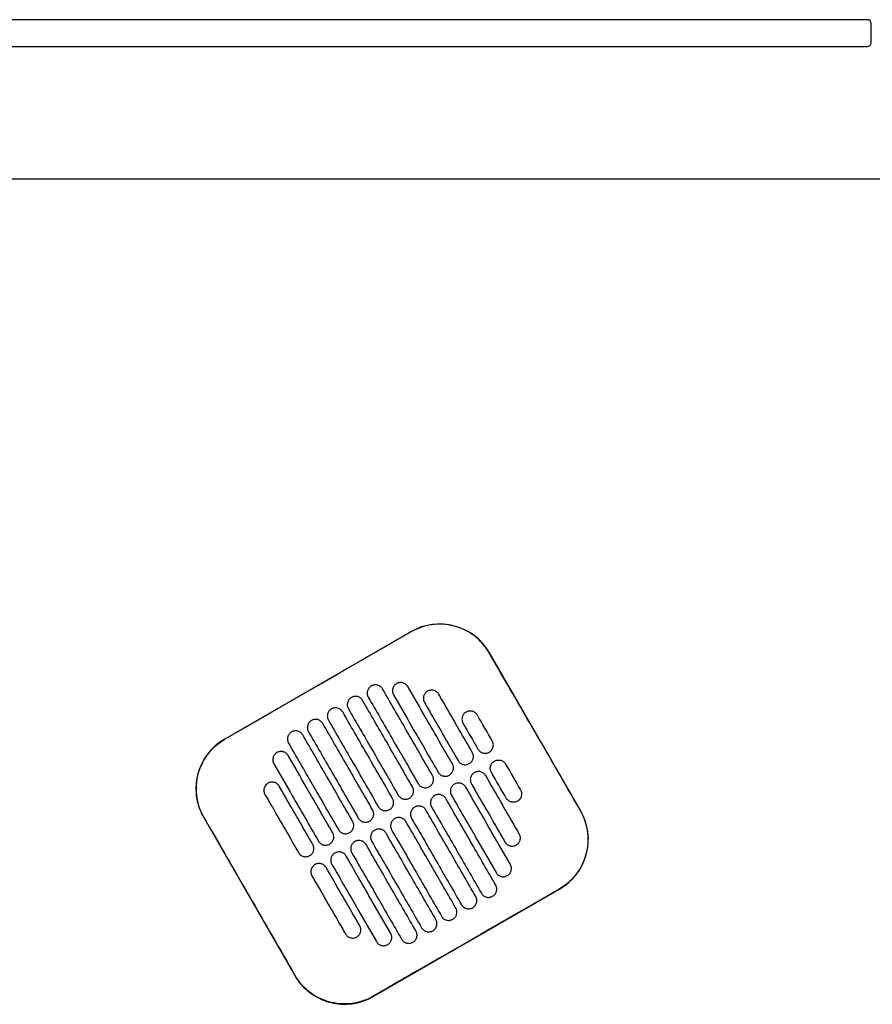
# Model space of a CAD drawing. Header units: metres. Extents: x 15.7 to 54.8, y -39.7 to 1.1.
# Tile 24 of 256: x 26.342 to 26.787, y -37.301 to -36.788. Entities that reach past the tile are written whole.
import ezdxf

# ---------------------------------------------------------------- set-up
doc = ezdxf.new("R2010")
doc.units = ezdxf.units.M
doc.header["$MEASUREMENT"] = 0
doc.layers.add('2D', color=252, linetype='Continuous')

# ---------------------------------------------------------------- blocks, each defined once
blk = doc.blocks.new('2D_QYOS_200')
for p, q in [((1.46698, 0.00322), (0.58298, 0.00322)), ((1.46898, -0.00878), (1.46898, 0.00122)), ((0.58298, -0.01078), (1.46698, -0.01078)), ((1.97049, -0.08), (0.0795, -0.08)), ((1.22896, -0.31597), (1.13193, -0.37192)), ((1.31739, -0.40926), (1.26993, -0.32697)), ((1.12093, -0.4129), (1.1684, -0.49519)), ((1.20937, -0.50619), (1.30639, -0.45024))]:
    blk.add_line(p, q)
for centre, radius, start, end in [((1.46698, 0.00122), 0.002, 0, 90), ((1.46698, -0.00878), 0.002, 270, 0), ((1.24394, -0.34196), 0.03, 29.973, 119.973), ((1.14692, -0.39791), 0.03, 119.973, 209.973), ((1.2914, -0.42425), 0.03, 299.973, 29.973), ((1.19438, -0.48021), 0.03, 209.973, 299.973)]:
    blk.add_arc(centre, radius, start, end)
for points, knots in [([(1.26984, -0.32702), (1.26945, -0.32636), (1.26905, -0.32572), (1.26661, -0.32215), (1.2641, -0.3196), (1.25825, -0.31546), (1.25495, -0.31393), (1.2476, -0.31202), (1.24357, -0.3118), (1.23588, -0.31292), (1.23228, -0.31417), (1.22901, -0.31606)], [-8.20809, -8.20809, -8.20809, -8.20809, -7.978943, -7.978943, -6.912231, -6.912231, -5.830065, -5.830065, -4.632711, -4.632711, -3.498654, -3.498654, -3.498654, -3.498654]), ([(1.22901, -0.31606), (1.22112, -0.32062), (1.21292, -0.32535), (1.18061, -0.34399), (1.1563, -0.35801), (1.13199, -0.37202)], [-3.18138, -3.18138, -3.18138, -3.18138, -2.673929, -2.673929, -1.133377, -1.133377, -1.133377, -1.133377]), ([(1.29356, -0.36818), (1.29262, -0.36655), (1.29168, -0.36493), (1.28273, -0.34941), (1.27617, -0.33801), (1.26984, -0.32702)], [-12.071476, -12.071476, -12.071476, -12.071476, -11.509189, -11.509189, -6.696301, -6.696301, -6.696301, -6.696301]), ([(1.2142, -0.34583), (1.21396, -0.34541), (1.21359, -0.34494), (1.21264, -0.34422), (1.21214, -0.34398), (1.21107, -0.34368), (1.2105, -0.34364), (1.2093, -0.3438), (1.20875, -0.34401), (1.20833, -0.34426)], [-0.5514378, -0.5514378, -0.5514378, -0.5514378, -0.4031217, -0.4031217, -0.2776979, -0.2776979, -0.1471642, -0.1471642, 0, 0, 0, 0]), ([(1.22147, -0.34303), (1.22105, -0.34327), (1.22058, -0.34364), (1.21986, -0.34459), (1.21962, -0.34509), (1.21932, -0.34616), (1.21928, -0.34673), (1.21943, -0.34792), (1.21965, -0.34847), (1.21989, -0.34889)], [-0.5553003, -0.5553003, -0.5553003, -0.5553003, -0.4045497, -0.4045497, -0.2782639, -0.2782639, -0.1472208, -0.1472208, 0, 0, 0, 0]), ([(1.22734, -0.3446), (1.2271, -0.34417), (1.22673, -0.34371), (1.22578, -0.34299), (1.22529, -0.34275), (1.22421, -0.34245), (1.22364, -0.34241), (1.22244, -0.34257), (1.2219, -0.34278), (1.22147, -0.34303)], [-0.5514248, -0.5514248, -0.5514248, -0.5514248, -0.4031161, -0.4031161, -0.2776965, -0.2776965, -0.1471644, -0.1471644, 0, 0, 0, 0]), ([(1.20833, -0.34426), (1.20791, -0.3445), (1.20744, -0.34487), (1.20672, -0.34582), (1.20647, -0.34632), (1.20618, -0.34739), (1.20614, -0.34796), (1.20629, -0.34916), (1.2065, -0.3497), (1.20675, -0.35012)], [-0.5552876, -0.5552876, -0.5552876, -0.5552876, -0.4045446, -0.4045446, -0.2782629, -0.2782629, -0.1472212, -0.1472212, 0, 0, 0, 0]), ([(1.24018, -0.39088), (1.23564, -0.38301), (1.23111, -0.37514), (1.22244, -0.36012), (1.21832, -0.35298), (1.2142, -0.34583)], [0.699452, 0.699452, 0.699452, 0.699452, 3.425292, 3.425292, 5.900643, 5.900643, 5.900643, 5.900643]), ([(1.21989, -0.34889), (1.2231, -0.35445), (1.22631, -0.36001), (1.23405, -0.37344), (1.23859, -0.38131), (1.24313, -0.38918)], [1.499949, 1.499949, 1.499949, 1.499949, 3.425284, 3.425284, 6.151116, 6.151116, 6.151116, 6.151116]), ([(1.25058, -0.38489), (1.24604, -0.37702), (1.2415, -0.36915), (1.23376, -0.35572), (1.23055, -0.35016), (1.22734, -0.3446)], [0.699452, 0.699452, 0.699452, 0.699452, 3.42526, 3.42526, 5.350619, 5.350619, 5.350619, 5.350619]), ([(1.23761, -0.34699), (1.23719, -0.34724), (1.23672, -0.3476), (1.236, -0.34856), (1.23576, -0.34906), (1.23546, -0.35013), (1.23542, -0.3507), (1.23557, -0.35189), (1.23579, -0.35244), (1.23603, -0.35286)], [-0.5553353, -0.5553353, -0.5553353, -0.5553353, -0.4045593, -0.4045593, -0.278267, -0.278267, -0.1472205, -0.1472205, 0, 0, 0, 0]), ([(1.24348, -0.34856), (1.24324, -0.34814), (1.24287, -0.34768), (1.24192, -0.34696), (1.24143, -0.34671), (1.24036, -0.34642), (1.23978, -0.34638), (1.23858, -0.34653), (1.23804, -0.34675), (1.23761, -0.34699)], [-0.5513875, -0.5513875, -0.5513875, -0.5513875, -0.4031047, -0.4031047, -0.2776919, -0.2776919, -0.1471638, -0.1471638, 0, 0, 0, 0]), ([(1.26097, -0.37889), (1.25644, -0.37102), (1.2519, -0.36315), (1.24607, -0.35304), (1.24477, -0.3508), (1.24348, -0.34856)], [0.699452, 0.699452, 0.699452, 0.699452, 3.425217, 3.425217, 4.200582, 4.200582, 4.200582, 4.200582]), ([(1.19793, -0.35025), (1.19751, -0.3505), (1.19705, -0.35086), (1.19632, -0.35182), (1.19608, -0.35231), (1.19578, -0.35339), (1.19574, -0.35396), (1.1959, -0.35515), (1.19611, -0.35569), (1.19635, -0.35612)], [-0.5552953, -0.5552953, -0.5552953, -0.5552953, -0.4045437, -0.4045437, -0.2782634, -0.2782634, -0.1472215, -0.1472215, 0, 0, 0, 0]), ([(1.2038, -0.35182), (1.20356, -0.3514), (1.20319, -0.35094), (1.20225, -0.35022), (1.20175, -0.34997), (1.20068, -0.34968), (1.2001, -0.34964), (1.19891, -0.34979), (1.19836, -0.35001), (1.19793, -0.35025)], [-0.5514274, -0.5514274, -0.5514274, -0.5514274, -0.4031209, -0.4031209, -0.2776962, -0.2776962, -0.1471634, -0.1471634, 0, 0, 0, 0]), ([(1.22979, -0.39688), (1.22525, -0.38901), (1.22071, -0.38114), (1.21205, -0.36612), (1.20793, -0.35897), (1.2038, -0.35182)], [0.699452, 0.699452, 0.699452, 0.699452, 3.425313, 3.425313, 5.900643, 5.900643, 5.900643, 5.900643]), ([(1.20675, -0.35012), (1.21087, -0.35727), (1.21499, -0.36442), (1.22366, -0.37944), (1.22819, -0.38731), (1.23273, -0.39518)], [0.949973, 0.949973, 0.949973, 0.949973, 3.425307, 3.425307, 6.151164, 6.151164, 6.151164, 6.151164]), ([(1.23603, -0.35286), (1.23732, -0.3551), (1.23862, -0.35734), (1.24445, -0.36745), (1.24899, -0.37532), (1.25352, -0.38319)], [2.649916, 2.649916, 2.649916, 2.649916, 3.425249, 3.425249, 6.151046, 6.151046, 6.151046, 6.151046]), ([(1.18754, -0.35625), (1.18712, -0.35649), (1.18665, -0.35686), (1.18593, -0.35781), (1.18568, -0.35831), (1.18539, -0.35938), (1.18535, -0.35995), (1.1855, -0.36115), (1.18571, -0.36169), (1.18596, -0.36211)], [-0.5553076, -0.5553076, -0.5553076, -0.5553076, -0.4045445, -0.4045445, -0.2782646, -0.2782646, -0.1472219, -0.1472219, 0, 0, 0, 0]), ([(1.19341, -0.35782), (1.19317, -0.3574), (1.1928, -0.35693), (1.19185, -0.35621), (1.19135, -0.35597), (1.19028, -0.35567), (1.18971, -0.35563), (1.18851, -0.35579), (1.18796, -0.356), (1.18754, -0.35625)], [-0.5514139, -0.5514139, -0.5514139, -0.5514139, -0.4031194, -0.4031194, -0.2776944, -0.2776944, -0.1471626, -0.1471626, 0, 0, 0, 0]), ([(1.21939, -0.40287), (1.21485, -0.395), (1.21032, -0.38713), (1.20165, -0.37211), (1.19753, -0.36497), (1.19341, -0.35782)], [0.699452, 0.699452, 0.699452, 0.699452, 3.425322, 3.425322, 5.900643, 5.900643, 5.900643, 5.900643]), ([(1.19635, -0.35612), (1.20048, -0.36327), (1.2046, -0.37041), (1.21326, -0.38543), (1.2178, -0.3933), (1.22234, -0.40117)], [0.949998, 0.949998, 0.949998, 0.949998, 3.42532, 3.42532, 6.151189, 6.151189, 6.151189, 6.151189]), ([(1.25775, -0.35789), (1.25733, -0.35813), (1.25686, -0.3585), (1.25614, -0.35946), (1.25589, -0.35995), (1.2556, -0.36102), (1.25556, -0.3616), (1.25571, -0.36279), (1.25593, -0.36333), (1.25617, -0.36376)], [-0.5553938, -0.5553938, -0.5553938, -0.5553938, -0.4045733, -0.4045733, -0.2782728, -0.2782728, -0.147221, -0.147221, 0, 0, 0, 0]), ([(1.26362, -0.35946), (1.26338, -0.35904), (1.26301, -0.35858), (1.26206, -0.35786), (1.26156, -0.35761), (1.26049, -0.35732), (1.25992, -0.35728), (1.25872, -0.35743), (1.25817, -0.35764), (1.25775, -0.35789)], [-0.5513269, -0.5513269, -0.5513269, -0.5513269, -0.4030891, -0.4030891, -0.2776846, -0.2776846, -0.1471626, -0.1471626, 0, 0, 0, 0]), ([(1.17714, -0.36224), (1.17672, -0.36249), (1.17626, -0.36285), (1.17553, -0.36381), (1.17529, -0.3643), (1.17499, -0.36538), (1.17495, -0.36595), (1.17511, -0.36714), (1.17532, -0.36769), (1.17556, -0.36811)], [-0.5553245, -0.5553245, -0.5553245, -0.5553245, -0.4045471, -0.4045471, -0.2782667, -0.2782667, -0.1472226, -0.1472226, 0, 0, 0, 0]), ([(1.18301, -0.36381), (1.18277, -0.36339), (1.1824, -0.36293), (1.18146, -0.36221), (1.18096, -0.36196), (1.17989, -0.36167), (1.17931, -0.36163), (1.17812, -0.36178), (1.17757, -0.362), (1.17714, -0.36224)], [-0.551397, -0.551397, -0.551397, -0.551397, -0.4031173, -0.4031173, -0.2776925, -0.2776925, -0.1471621, -0.1471621, 0, 0, 0, 0]), ([(1.209, -0.40887), (1.20446, -0.401), (1.19992, -0.39313), (1.19126, -0.37811), (1.18714, -0.37096), (1.18301, -0.36381)], [0.699452, 0.699452, 0.699452, 0.699452, 3.425321, 3.425321, 5.900643, 5.900643, 5.900643, 5.900643]), ([(1.18596, -0.36211), (1.19008, -0.36926), (1.1942, -0.37641), (1.20287, -0.39143), (1.2074, -0.3993), (1.21194, -0.40717)], [0.950001, 0.950001, 0.950001, 0.950001, 3.425322, 3.425322, 6.151192, 6.151192, 6.151192, 6.151192]), ([(1.16675, -0.36824), (1.16633, -0.36848), (1.16586, -0.36885), (1.16514, -0.3698), (1.16489, -0.3703), (1.1646, -0.37137), (1.16456, -0.37194), (1.16471, -0.37314), (1.16492, -0.37368), (1.16517, -0.37411)], [-0.5553462, -0.5553462, -0.5553462, -0.5553462, -0.4045514, -0.4045514, -0.2782696, -0.2782696, -0.1472236, -0.1472236, 0, 0, 0, 0]), ([(1.17262, -0.36981), (1.17238, -0.36939), (1.17201, -0.36892), (1.17106, -0.3682), (1.17056, -0.36796), (1.16949, -0.36766), (1.16892, -0.36762), (1.16772, -0.36778), (1.16717, -0.36799), (1.16675, -0.36824)], [-0.551377, -0.551377, -0.551377, -0.551377, -0.4031143, -0.4031143, -0.2776905, -0.2776905, -0.1471617, -0.1471617, 0, 0, 0, 0]), ([(1.17556, -0.36811), (1.17969, -0.37526), (1.18381, -0.3824), (1.19247, -0.39742), (1.19701, -0.40529), (1.20155, -0.41317)], [0.949982, 0.949982, 0.949982, 0.949982, 3.425312, 3.425312, 6.151173, 6.151173, 6.151173, 6.151173]), ([(1.12103, -0.41284), (1.12029, -0.41156), (1.11965, -0.41023), (1.11817, -0.40648), (1.11755, -0.40401), (1.11724, -0.40148), (1.11678, -0.39768), (1.11706, -0.39383), (1.11905, -0.38644), (1.12075, -0.38298), (1.12537, -0.37684), (1.12827, -0.37423), (1.13172, -0.37217), (1.13185, -0.3721), (1.13199, -0.37202)], [17.619777, 17.619777, 17.619777, 17.619777, 18.064718, 18.064718, 18.827754, 18.827754, 18.827754, 19.97637, 19.97637, 21.122539, 21.122539, 22.281306, 22.281306, 22.328075, 22.328075, 22.328075, 22.328075]), ([(1.16517, -0.37411), (1.16929, -0.38125), (1.17341, -0.3884), (1.18208, -0.40342), (1.18661, -0.41129), (1.19115, -0.41916)], [0.949941, 0.949941, 0.949941, 0.949941, 3.425291, 3.425291, 6.151132, 6.151132, 6.151132, 6.151132]), ([(1.1986, -0.41486), (1.19406, -0.40699), (1.18952, -0.39912), (1.18086, -0.3841), (1.17674, -0.37696), (1.17262, -0.36981)], [0.699452, 0.699452, 0.699452, 0.699452, 3.425308, 3.425308, 5.900643, 5.900643, 5.900643, 5.900643]), ([(1.26979, -0.37877), (1.27021, -0.37852), (1.27068, -0.37816), (1.2714, -0.3772), (1.27165, -0.3767), (1.27194, -0.37563), (1.27198, -0.37506), (1.27183, -0.37387), (1.27161, -0.37332), (1.27137, -0.3729)], [-0.5554178, -0.5554178, -0.5554178, -0.5554178, -0.4045751, -0.4045751, -0.2782741, -0.2782741, -0.1472211, -0.1472211, 0, 0, 0, 0]), ([(1.1591, -0.379), (1.15868, -0.37924), (1.15821, -0.37961), (1.15749, -0.38056), (1.15724, -0.38106), (1.15695, -0.38213), (1.15691, -0.3827), (1.15706, -0.3839), (1.15728, -0.38444), (1.15752, -0.38486)], [-0.5553798, -0.5553798, -0.5553798, -0.5553798, -0.4045588, -0.4045588, -0.278273, -0.278273, -0.147224, -0.147224, 0, 0, 0, 0]), ([(1.16497, -0.38057), (1.16473, -0.38015), (1.16436, -0.37968), (1.16341, -0.37896), (1.16292, -0.37872), (1.16184, -0.37842), (1.16127, -0.37838), (1.16007, -0.37854), (1.15953, -0.37875), (1.1591, -0.379)], [-0.5513421, -0.5513421, -0.5513421, -0.5513421, -0.4031061, -0.4031061, -0.2776864, -0.2776864, -0.147161, -0.147161, 0, 0, 0, 0]), ([(1.25939, -0.38476), (1.25982, -0.38452), (1.26028, -0.38415), (1.26101, -0.3832), (1.26125, -0.3827), (1.26155, -0.38163), (1.26159, -0.38105), (1.26143, -0.37986), (1.26122, -0.37932), (1.26097, -0.37889)], [-0.5553983, -0.5553983, -0.5553983, -0.5553983, -0.4045681, -0.4045681, -0.278271, -0.278271, -0.1472202, -0.1472202, 0, 0, 0, 0]), ([(1.26392, -0.37719), (1.26416, -0.37762), (1.26453, -0.37808), (1.26548, -0.3788), (1.26598, -0.37905), (1.26705, -0.37934), (1.26762, -0.37938), (1.26882, -0.37923), (1.26937, -0.37901), (1.26979, -0.37877)], [-0.5512937, -0.5512937, -0.5512937, -0.5512937, -0.403082, -0.403082, -0.27768, -0.27768, -0.1471612, -0.1471612, 0, 0, 0, 0]), ([(1.15752, -0.38486), (1.16073, -0.39042), (1.16393, -0.39598), (1.17168, -0.40941), (1.17622, -0.41728), (1.18076, -0.42516)], [1.499901, 1.499901, 1.499901, 1.499901, 3.42526, 3.42526, 6.151068, 6.151068, 6.151068, 6.151068]), ([(1.18821, -0.42086), (1.18367, -0.41299), (1.17913, -0.40512), (1.17138, -0.39169), (1.16818, -0.38613), (1.16497, -0.38057)], [0.699452, 0.699452, 0.699452, 0.699452, 3.425284, 3.425284, 5.350619, 5.350619, 5.350619, 5.350619]), ([(1.249, -0.39076), (1.24942, -0.39051), (1.24989, -0.39015), (1.25061, -0.38919), (1.25086, -0.38869), (1.25115, -0.38762), (1.25119, -0.38705), (1.25104, -0.38586), (1.25082, -0.38531), (1.25058, -0.38489)], [-0.5553838, -0.5553838, -0.5553838, -0.5553838, -0.4045626, -0.4045626, -0.2782686, -0.2782686, -0.1472195, -0.1472195, 0, 0, 0, 0]), ([(1.25352, -0.38319), (1.25377, -0.38361), (1.25413, -0.38408), (1.25508, -0.38479), (1.25558, -0.38504), (1.25665, -0.38533), (1.25723, -0.38538), (1.25842, -0.38522), (1.25897, -0.38501), (1.25939, -0.38476)], [-0.5513071, -0.5513071, -0.5513071, -0.5513071, -0.4030846, -0.4030846, -0.2776802, -0.2776802, -0.1471604, -0.1471604, 0, 0, 0, 0]), ([(1.27091, -0.38931), (1.27066, -0.38889), (1.27045, -0.38834), (1.2703, -0.38715), (1.27034, -0.38658), (1.27063, -0.38551), (1.27088, -0.38501), (1.2716, -0.38406), (1.27207, -0.38369), (1.27249, -0.38344)], [0, 0, 0, 0, 0.1472222, 0.1472222, 0.2782773, 0.2782773, 0.4045795, 0.4045795, 0.5554397, 0.5554397, 0.5554397, 0.5554397]), ([(1.27249, -0.38344), (1.27291, -0.3832), (1.27346, -0.38298), (1.27466, -0.38283), (1.27523, -0.38287), (1.2763, -0.38317), (1.2768, -0.38341), (1.27775, -0.38413), (1.27811, -0.38459), (1.27836, -0.38502)], [0, 0, 0, 0, 0.1471605, 0.1471605, 0.2776781, 0.2776781, 0.4030803, 0.4030803, 0.5512777, 0.5512777, 0.5512777, 0.5512777]), ([(1.24313, -0.38918), (1.24337, -0.38961), (1.24374, -0.39007), (1.24469, -0.39079), (1.24518, -0.39104), (1.24626, -0.39133), (1.24683, -0.39137), (1.24803, -0.39122), (1.24857, -0.391), (1.249, -0.39076)], [-0.5513171, -0.5513171, -0.5513171, -0.5513171, -0.4030867, -0.4030867, -0.2776803, -0.2776803, -0.1471597, -0.1471597, 0, 0, 0, 0]), ([(1.26209, -0.38944), (1.26167, -0.38968), (1.2612, -0.39005), (1.26048, -0.39101), (1.26024, -0.3915), (1.25994, -0.39257), (1.2599, -0.39315), (1.26005, -0.39434), (1.26027, -0.39488), (1.26051, -0.39531)], [-0.5554159, -0.5554159, -0.5554159, -0.5554159, -0.4045716, -0.4045716, -0.2782736, -0.2782736, -0.1472211, -0.1472211, 0, 0, 0, 0]), ([(1.26796, -0.39101), (1.26772, -0.39059), (1.26735, -0.39013), (1.26641, -0.38941), (1.26591, -0.38916), (1.26484, -0.38887), (1.26426, -0.38883), (1.26306, -0.38898), (1.26252, -0.38919), (1.26209, -0.38944)], [-0.5512944, -0.5512944, -0.5512944, -0.5512944, -0.4030833, -0.4030833, -0.2776787, -0.2776787, -0.1471599, -0.1471599, 0, 0, 0, 0]), ([(1.15445, -0.39495), (1.15403, -0.3952), (1.15356, -0.39556), (1.15284, -0.39652), (1.15259, -0.39702), (1.1523, -0.39809), (1.15226, -0.39866), (1.15241, -0.39985), (1.15263, -0.4004), (1.15287, -0.40082)], [-0.5554179, -0.5554179, -0.5554179, -0.5554179, -0.4045683, -0.4045683, -0.2782761, -0.2782761, -0.1472238, -0.1472238, 0, 0, 0, 0]), ([(1.16032, -0.39653), (1.16008, -0.3961), (1.15971, -0.39564), (1.15876, -0.39492), (1.15827, -0.39467), (1.15719, -0.39438), (1.15662, -0.39434), (1.15542, -0.39449), (1.15488, -0.39471), (1.15445, -0.39495)], [-0.5513007, -0.5513007, -0.5513007, -0.5513007, -0.4030941, -0.4030941, -0.2776814, -0.2776814, -0.1471603, -0.1471603, 0, 0, 0, 0]), ([(1.23273, -0.39518), (1.23298, -0.3956), (1.23334, -0.39607), (1.23429, -0.39679), (1.23479, -0.39703), (1.23586, -0.39733), (1.23644, -0.39737), (1.23763, -0.39721), (1.23818, -0.397), (1.2386, -0.39675)], [-0.5513237, -0.5513237, -0.5513237, -0.5513237, -0.4030882, -0.4030882, -0.2776804, -0.2776804, -0.1471592, -0.1471592, 0, 0, 0, 0]), ([(1.2386, -0.39675), (1.23903, -0.39651), (1.23949, -0.39614), (1.24022, -0.39519), (1.24046, -0.39469), (1.24076, -0.39362), (1.2408, -0.39304), (1.24064, -0.39185), (1.24043, -0.39131), (1.24018, -0.39088)], [-0.5553742, -0.5553742, -0.5553742, -0.5553742, -0.4045587, -0.4045587, -0.278267, -0.278267, -0.1472191, -0.1472191, 0, 0, 0, 0]), ([(1.25757, -0.39701), (1.25732, -0.39658), (1.25696, -0.39612), (1.25601, -0.3954), (1.25551, -0.39516), (1.25444, -0.39486), (1.25386, -0.39482), (1.25267, -0.39497), (1.25212, -0.39519), (1.2517, -0.39543)], [-0.5513075, -0.5513075, -0.5513075, -0.5513075, -0.4030857, -0.4030857, -0.2776792, -0.2776792, -0.1471593, -0.1471593, 0, 0, 0, 0]), ([(1.26051, -0.39531), (1.26505, -0.40318), (1.26959, -0.41105), (1.27542, -0.42116), (1.27671, -0.4234), (1.278, -0.42564)], [0.699452, 0.699452, 0.699452, 0.699452, 3.425249, 3.425249, 4.200582, 4.200582, 4.200582, 4.200582]), ([(1.28545, -0.42134), (1.28416, -0.4191), (1.28287, -0.41686), (1.27704, -0.40675), (1.2725, -0.39888), (1.26796, -0.39101)], [2.649852, 2.649852, 2.649852, 2.649852, 3.425217, 3.425217, 6.150983, 6.150983, 6.150983, 6.150983]), ([(1.17781, -0.42685), (1.17327, -0.41898), (1.16873, -0.41111), (1.1629, -0.401), (1.16161, -0.39876), (1.16032, -0.39653)], [0.699452, 0.699452, 0.699452, 0.699452, 3.425249, 3.425249, 4.200582, 4.200582, 4.200582, 4.200582]), ([(1.22821, -0.40275), (1.22863, -0.4025), (1.2291, -0.40214), (1.22982, -0.40118), (1.23007, -0.40068), (1.23036, -0.39961), (1.2304, -0.39904), (1.23025, -0.39785), (1.23003, -0.3973), (1.22979, -0.39688)], [-0.5553693, -0.5553693, -0.5553693, -0.5553693, -0.4045566, -0.4045566, -0.2782661, -0.2782661, -0.1472189, -0.1472189, 0, 0, 0, 0]), ([(1.2517, -0.39543), (1.25128, -0.39568), (1.25081, -0.39605), (1.25009, -0.397), (1.24984, -0.3975), (1.24955, -0.39857), (1.24951, -0.39914), (1.24966, -0.40033), (1.24987, -0.40088), (1.25012, -0.4013)], [-0.555397, -0.555397, -0.555397, -0.555397, -0.4045652, -0.4045652, -0.2782705, -0.2782705, -0.1472202, -0.1472202, 0, 0, 0, 0]), ([(1.2808, -0.4373), (1.2776, -0.43174), (1.27439, -0.42618), (1.26665, -0.41275), (1.26211, -0.40488), (1.25757, -0.39701)], [1.499901, 1.499901, 1.499901, 1.499901, 3.42526, 3.42526, 6.151068, 6.151068, 6.151068, 6.151068]), ([(1.28611, -0.39845), (1.28635, -0.39888), (1.28657, -0.39942), (1.28672, -0.40061), (1.28668, -0.40119), (1.28638, -0.40226), (1.28614, -0.40276), (1.28542, -0.40371), (1.28495, -0.40408), (1.28453, -0.40432)], [0, 0, 0, 0, 0.147223, 0.147223, 0.2782783, 0.2782783, 0.4045781, 0.4045781, 0.5554474, 0.5554474, 0.5554474, 0.5554474]), ([(1.15287, -0.40082), (1.15416, -0.40306), (1.15545, -0.4053), (1.16129, -0.41541), (1.16582, -0.42328), (1.17036, -0.43115)], [2.649852, 2.649852, 2.649852, 2.649852, 3.425217, 3.425217, 6.150982, 6.150982, 6.150982, 6.150982]), ([(1.21781, -0.40874), (1.21824, -0.4085), (1.2187, -0.40813), (1.21943, -0.40718), (1.21967, -0.40668), (1.21997, -0.40561), (1.22001, -0.40503), (1.21985, -0.40384), (1.21964, -0.4033), (1.21939, -0.40287)], [-0.5553691, -0.5553691, -0.5553691, -0.5553691, -0.4045561, -0.4045561, -0.278266, -0.278266, -0.1472189, -0.1472189, 0, 0, 0, 0]), ([(1.22234, -0.40117), (1.22258, -0.4016), (1.22295, -0.40206), (1.2239, -0.40278), (1.22439, -0.40303), (1.22547, -0.40332), (1.22604, -0.40336), (1.22724, -0.40321), (1.22778, -0.40299), (1.22821, -0.40275)], [-0.551327, -0.551327, -0.551327, -0.551327, -0.403089, -0.403089, -0.2776804, -0.2776804, -0.1471589, -0.1471589, 0, 0, 0, 0]), ([(1.2413, -0.40143), (1.24088, -0.40167), (1.24041, -0.40204), (1.23969, -0.403), (1.23945, -0.40349), (1.23915, -0.40456), (1.23911, -0.40514), (1.23926, -0.40633), (1.23948, -0.40687), (1.23972, -0.4073)], [-0.555383, -0.555383, -0.555383, -0.555383, -0.4045604, -0.4045604, -0.2782682, -0.2782682, -0.1472195, -0.1472195, 0, 0, 0, 0]), ([(1.24717, -0.403), (1.24693, -0.40258), (1.24656, -0.40212), (1.24561, -0.4014), (1.24512, -0.40115), (1.24405, -0.40086), (1.24347, -0.40082), (1.24227, -0.40097), (1.24173, -0.40118), (1.2413, -0.40143)], [-0.5513173, -0.5513173, -0.5513173, -0.5513173, -0.4030875, -0.4030875, -0.2776797, -0.2776797, -0.147159, -0.147159, 0, 0, 0, 0]), ([(1.27316, -0.44806), (1.26904, -0.44091), (1.26491, -0.43376), (1.25625, -0.41874), (1.25171, -0.41087), (1.24717, -0.403)], [0.949941, 0.949941, 0.949941, 0.949941, 3.425292, 3.425292, 6.151132, 6.151132, 6.151132, 6.151132]), ([(1.25012, -0.4013), (1.25466, -0.40917), (1.2592, -0.41704), (1.26694, -0.43047), (1.27015, -0.43603), (1.27335, -0.44159)], [0.699452, 0.699452, 0.699452, 0.699452, 3.425284, 3.425284, 5.350619, 5.350619, 5.350619, 5.350619]), ([(1.28453, -0.40432), (1.2841, -0.40457), (1.28356, -0.40478), (1.28236, -0.40493), (1.28179, -0.40489), (1.28071, -0.4046), (1.28022, -0.40435), (1.27927, -0.40363), (1.2789, -0.40317), (1.27866, -0.40275)], [0, 0, 0, 0, 0.1471602, 0.1471602, 0.2776775, 0.2776775, 0.4030818, 0.4030818, 0.5512681, 0.5512681, 0.5512681, 0.5512681]), ([(1.20742, -0.41474), (1.20784, -0.41449), (1.20831, -0.41413), (1.20903, -0.41317), (1.20928, -0.41267), (1.20957, -0.4116), (1.20961, -0.41103), (1.20946, -0.40984), (1.20924, -0.40929), (1.209, -0.40887)], [-0.5553737, -0.5553737, -0.5553737, -0.5553737, -0.4045574, -0.4045574, -0.2782667, -0.2782667, -0.1472191, -0.1472191, 0, 0, 0, 0]), ([(1.21194, -0.40717), (1.21219, -0.40759), (1.21255, -0.40806), (1.2135, -0.40878), (1.214, -0.40902), (1.21507, -0.40932), (1.21565, -0.40936), (1.21684, -0.4092), (1.21739, -0.40899), (1.21781, -0.40874)], [-0.551327, -0.551327, -0.551327, -0.551327, -0.4030892, -0.4030892, -0.2776802, -0.2776802, -0.1471588, -0.1471588, 0, 0, 0, 0]), ([(1.23091, -0.40742), (1.23048, -0.40767), (1.23002, -0.40804), (1.2293, -0.40899), (1.22905, -0.40949), (1.22876, -0.41056), (1.22872, -0.41113), (1.22887, -0.41232), (1.22908, -0.41287), (1.22933, -0.41329)], [-0.5553737, -0.5553737, -0.5553737, -0.5553737, -0.4045574, -0.4045574, -0.2782667, -0.2782667, -0.1472191, -0.1472191, 0, 0, 0, 0]), ([(1.23678, -0.409), (1.23653, -0.40857), (1.23617, -0.40811), (1.23522, -0.40739), (1.23472, -0.40715), (1.23365, -0.40685), (1.23307, -0.40681), (1.23188, -0.40696), (1.23133, -0.40718), (1.23091, -0.40742)], [-0.5513238, -0.5513238, -0.5513238, -0.5513238, -0.4030887, -0.4030887, -0.27768, -0.27768, -0.1471588, -0.1471588, 0, 0, 0, 0]), ([(1.26276, -0.45405), (1.25864, -0.4469), (1.25452, -0.43976), (1.24586, -0.42474), (1.24132, -0.41687), (1.23678, -0.409)], [0.949982, 0.949982, 0.949982, 0.949982, 3.425312, 3.425312, 6.151173, 6.151173, 6.151173, 6.151173]), ([(1.23972, -0.4073), (1.24426, -0.41517), (1.2488, -0.42304), (1.25746, -0.43806), (1.26159, -0.44521), (1.26571, -0.45235)], [0.699452, 0.699452, 0.699452, 0.699452, 3.425308, 3.425308, 5.900643, 5.900643, 5.900643, 5.900643]), ([(1.3173, -0.40932), (1.31733, -0.40938), (1.31736, -0.40944), (1.31935, -0.41294), (1.3206, -0.41673), (1.32156, -0.42458), (1.32125, -0.42856), (1.31921, -0.43581), (1.31762, -0.43907), (1.31373, -0.44435), (1.31163, -0.44646), (1.30832, -0.44893), (1.30734, -0.44956), (1.30634, -0.45014)], [8.273299, 8.273299, 8.273299, 8.273299, 8.293543, 8.293543, 9.48086, 9.48086, 10.665623, 10.665623, 11.74288, 11.74288, 12.632334, 12.632334, 12.981673, 12.981673, 12.981673, 12.981673]), ([(1.12103, -0.41284), (1.12715, -0.42344), (1.13351, -0.43447), (1.14244, -0.44994), (1.14361, -0.45198), (1.14477, -0.45399)], [-21.78268, -21.78268, -21.78268, -21.78268, -17.142885, -17.142885, -16.423665, -16.423665, -16.423665, -16.423665]), ([(1.19702, -0.42073), (1.19745, -0.42049), (1.19791, -0.42012), (1.19864, -0.41917), (1.19888, -0.41867), (1.19917, -0.4176), (1.19922, -0.41702), (1.19906, -0.41583), (1.19885, -0.41529), (1.1986, -0.41486)], [-0.555383, -0.555383, -0.555383, -0.555383, -0.4045605, -0.4045605, -0.2782682, -0.2782682, -0.1472195, -0.1472195, 0, 0, 0, 0]), ([(1.20155, -0.41317), (1.20179, -0.41359), (1.20216, -0.41405), (1.20311, -0.41477), (1.2036, -0.41502), (1.20468, -0.41531), (1.20525, -0.41535), (1.20645, -0.4152), (1.20699, -0.41498), (1.20742, -0.41474)], [-0.5513238, -0.5513238, -0.5513238, -0.5513238, -0.4030887, -0.4030887, -0.27768, -0.27768, -0.1471588, -0.1471588, 0, 0, 0, 0]), ([(1.22051, -0.41342), (1.22009, -0.41366), (1.21962, -0.41403), (1.2189, -0.41499), (1.21866, -0.41548), (1.21836, -0.41655), (1.21832, -0.41713), (1.21847, -0.41832), (1.21869, -0.41886), (1.21893, -0.41929)], [-0.5553691, -0.5553691, -0.5553691, -0.5553691, -0.4045561, -0.4045561, -0.278266, -0.278266, -0.1472189, -0.1472189, 0, 0, 0, 0]), ([(1.22638, -0.41499), (1.22614, -0.41457), (1.22577, -0.41411), (1.22482, -0.41339), (1.22433, -0.41314), (1.22325, -0.41285), (1.22268, -0.41281), (1.22148, -0.41296), (1.22094, -0.41317), (1.22051, -0.41342)], [-0.551327, -0.551327, -0.551327, -0.551327, -0.4030892, -0.4030892, -0.2776802, -0.2776802, -0.1471588, -0.1471588, 0, 0, 0, 0]), ([(1.25237, -0.46005), (1.24824, -0.4529), (1.24412, -0.44575), (1.23546, -0.43073), (1.23092, -0.42286), (1.22638, -0.41499)], [0.950001, 0.950001, 0.950001, 0.950001, 3.425322, 3.425322, 6.151192, 6.151192, 6.151192, 6.151192]), ([(1.22933, -0.41329), (1.23387, -0.42116), (1.23841, -0.42904), (1.24707, -0.44405), (1.25119, -0.4512), (1.25531, -0.45835)], [0.699452, 0.699452, 0.699452, 0.699452, 3.425321, 3.425321, 5.900643, 5.900643, 5.900643, 5.900643]), ([(1.18663, -0.42673), (1.18705, -0.42648), (1.18752, -0.42612), (1.18824, -0.42516), (1.18849, -0.42466), (1.18878, -0.42359), (1.18882, -0.42302), (1.18867, -0.42183), (1.18845, -0.42128), (1.18821, -0.42086)], [-0.5553971, -0.5553971, -0.5553971, -0.5553971, -0.4045652, -0.4045652, -0.2782705, -0.2782705, -0.1472202, -0.1472202, 0, 0, 0, 0]), ([(1.19115, -0.41916), (1.1914, -0.41958), (1.19176, -0.42005), (1.19271, -0.42077), (1.19321, -0.42101), (1.19428, -0.42131), (1.19486, -0.42135), (1.19605, -0.42119), (1.1966, -0.42098), (1.19702, -0.42073)], [-0.5513173, -0.5513173, -0.5513173, -0.5513173, -0.4030875, -0.4030875, -0.2776797, -0.2776797, -0.147159, -0.147159, 0, 0, 0, 0]), ([(1.21012, -0.41941), (1.20969, -0.41966), (1.20923, -0.42003), (1.20851, -0.42098), (1.20826, -0.42148), (1.20797, -0.42255), (1.20793, -0.42312), (1.20808, -0.42431), (1.20829, -0.42486), (1.20854, -0.42528)], [-0.5553693, -0.5553693, -0.5553693, -0.5553693, -0.4045566, -0.4045566, -0.2782661, -0.2782661, -0.1472189, -0.1472189, 0, 0, 0, 0]), ([(1.21599, -0.42099), (1.21574, -0.42056), (1.21538, -0.4201), (1.21443, -0.41938), (1.21393, -0.41914), (1.21286, -0.41884), (1.21228, -0.4188), (1.21109, -0.41895), (1.21054, -0.41917), (1.21012, -0.41941)], [-0.5513269, -0.5513269, -0.5513269, -0.5513269, -0.403089, -0.403089, -0.2776804, -0.2776804, -0.1471589, -0.1471589, 0, 0, 0, 0]), ([(1.24197, -0.46604), (1.23785, -0.45889), (1.23373, -0.45175), (1.22507, -0.43673), (1.22053, -0.42886), (1.21599, -0.42099)], [0.949998, 0.949998, 0.949998, 0.949998, 3.42532, 3.42532, 6.151189, 6.151189, 6.151189, 6.151189]), ([(1.21893, -0.41929), (1.22347, -0.42716), (1.22801, -0.43503), (1.23667, -0.45005), (1.2408, -0.4572), (1.24492, -0.46434)], [0.699452, 0.699452, 0.699452, 0.699452, 3.425322, 3.425322, 5.900643, 5.900643, 5.900643, 5.900643]), ([(1.18076, -0.42516), (1.181, -0.42558), (1.18137, -0.42604), (1.18232, -0.42676), (1.18281, -0.42701), (1.18389, -0.4273), (1.18446, -0.42734), (1.18566, -0.42719), (1.1862, -0.42697), (1.18663, -0.42673)], [-0.5513075, -0.5513075, -0.5513075, -0.5513075, -0.4030857, -0.4030857, -0.2776792, -0.2776792, -0.1471593, -0.1471593, 0, 0, 0, 0]), ([(1.19972, -0.42541), (1.1993, -0.42565), (1.19883, -0.42602), (1.19811, -0.42698), (1.19787, -0.42747), (1.19757, -0.42854), (1.19753, -0.42912), (1.19768, -0.43031), (1.1979, -0.43085), (1.19814, -0.43128)], [-0.5553742, -0.5553742, -0.5553742, -0.5553742, -0.4045587, -0.4045587, -0.278267, -0.278267, -0.1472191, -0.1472191, 0, 0, 0, 0]), ([(1.20559, -0.42698), (1.20535, -0.42656), (1.20498, -0.4261), (1.20403, -0.42538), (1.20354, -0.42513), (1.20246, -0.42484), (1.20189, -0.4248), (1.20069, -0.42495), (1.20015, -0.42516), (1.19972, -0.42541)], [-0.5513236, -0.5513236, -0.5513236, -0.5513236, -0.4030881, -0.4030881, -0.2776804, -0.2776804, -0.1471592, -0.1471592, 0, 0, 0, 0]), ([(1.20854, -0.42528), (1.21308, -0.43315), (1.21762, -0.44103), (1.22628, -0.45604), (1.2304, -0.46319), (1.23452, -0.47034)], [0.699452, 0.699452, 0.699452, 0.699452, 3.425313, 3.425313, 5.900643, 5.900643, 5.900643, 5.900643]), ([(1.278, -0.42564), (1.27825, -0.42606), (1.27861, -0.42652), (1.27956, -0.42724), (1.28006, -0.42749), (1.28113, -0.42778), (1.28171, -0.42782), (1.2829, -0.42767), (1.28345, -0.42745), (1.28387, -0.42721)], [-0.5513007, -0.5513007, -0.5513007, -0.5513007, -0.4030941, -0.4030941, -0.2776814, -0.2776814, -0.1471603, -0.1471603, 0, 0, 0, 0]), ([(1.28387, -0.42721), (1.2843, -0.42696), (1.28476, -0.4266), (1.28549, -0.42564), (1.28573, -0.42515), (1.28603, -0.42407), (1.28607, -0.4235), (1.28591, -0.42231), (1.2857, -0.42177), (1.28545, -0.42134)], [-0.555418, -0.555418, -0.555418, -0.555418, -0.4045683, -0.4045683, -0.2782762, -0.2782762, -0.1472238, -0.1472238, 0, 0, 0, 0]), ([(1.17036, -0.43115), (1.17061, -0.43157), (1.17097, -0.43204), (1.17192, -0.43276), (1.17242, -0.433), (1.17349, -0.4333), (1.17407, -0.43334), (1.17526, -0.43318), (1.17581, -0.43297), (1.17623, -0.43272)], [-0.5512944, -0.5512944, -0.5512944, -0.5512944, -0.4030833, -0.4030833, -0.2776787, -0.2776787, -0.1471599, -0.1471599, 0, 0, 0, 0]), ([(1.17623, -0.43272), (1.17666, -0.43248), (1.17712, -0.43211), (1.17785, -0.43116), (1.17809, -0.43066), (1.17838, -0.42959), (1.17842, -0.42901), (1.17827, -0.42782), (1.17806, -0.42728), (1.17781, -0.42685)], [-0.555416, -0.555416, -0.555416, -0.555416, -0.4045716, -0.4045716, -0.2782736, -0.2782736, -0.1472211, -0.1472211, 0, 0, 0, 0]), ([(1.1952, -0.43298), (1.19495, -0.43255), (1.19459, -0.43209), (1.19364, -0.43137), (1.19314, -0.43113), (1.19207, -0.43083), (1.19149, -0.43079), (1.1903, -0.43094), (1.18975, -0.43116), (1.18933, -0.43141)], [-0.551317, -0.551317, -0.551317, -0.551317, -0.4030867, -0.4030867, -0.2776803, -0.2776803, -0.1471597, -0.1471597, 0, 0, 0, 0]), ([(1.19814, -0.43128), (1.20268, -0.43915), (1.20722, -0.44702), (1.21588, -0.46204), (1.22, -0.46919), (1.22413, -0.47633)], [0.699452, 0.699452, 0.699452, 0.699452, 3.425292, 3.425292, 5.900643, 5.900643, 5.900643, 5.900643]), ([(1.23158, -0.47204), (1.22745, -0.46489), (1.22333, -0.45774), (1.21467, -0.44272), (1.21013, -0.43485), (1.20559, -0.42698)], [0.949972, 0.949972, 0.949972, 0.949972, 3.425307, 3.425307, 6.151164, 6.151164, 6.151164, 6.151164]), ([(1.18933, -0.43141), (1.1889, -0.43165), (1.18844, -0.43202), (1.18771, -0.43297), (1.18747, -0.43347), (1.18718, -0.43454), (1.18714, -0.43511), (1.18729, -0.4363), (1.1875, -0.43685), (1.18775, -0.43727)], [-0.5553839, -0.5553839, -0.5553839, -0.5553839, -0.4045626, -0.4045626, -0.2782686, -0.2782686, -0.1472195, -0.1472195, 0, 0, 0, 0]), ([(1.21843, -0.47327), (1.21523, -0.46771), (1.21202, -0.46215), (1.20428, -0.44872), (1.19974, -0.44085), (1.1952, -0.43298)], [1.499949, 1.499949, 1.499949, 1.499949, 3.425284, 3.425284, 6.151116, 6.151116, 6.151116, 6.151116]), ([(1.17893, -0.4374), (1.17851, -0.43764), (1.17804, -0.43801), (1.17732, -0.43897), (1.17707, -0.43946), (1.17678, -0.44053), (1.17674, -0.44111), (1.17689, -0.4423), (1.17711, -0.44284), (1.17735, -0.44327)], [-0.5553984, -0.5553984, -0.5553984, -0.5553984, -0.4045681, -0.4045681, -0.278271, -0.278271, -0.1472202, -0.1472202, 0, 0, 0, 0]), ([(1.1848, -0.43897), (1.18456, -0.43855), (1.18419, -0.43809), (1.18324, -0.43737), (1.18275, -0.43712), (1.18167, -0.43683), (1.1811, -0.43679), (1.1799, -0.43694), (1.17936, -0.43716), (1.17893, -0.4374)], [-0.551307, -0.551307, -0.551307, -0.551307, -0.4030846, -0.4030846, -0.2776802, -0.2776802, -0.1471604, -0.1471604, 0, 0, 0, 0]), ([(1.20229, -0.4693), (1.201, -0.46706), (1.19971, -0.46482), (1.19388, -0.45471), (1.18934, -0.44684), (1.1848, -0.43897)], [2.649916, 2.649916, 2.649916, 2.649916, 3.425249, 3.425249, 6.151046, 6.151046, 6.151046, 6.151046]), ([(1.18775, -0.43727), (1.19229, -0.44514), (1.19683, -0.45302), (1.20457, -0.46645), (1.20778, -0.472), (1.21098, -0.47756)], [0.699452, 0.699452, 0.699452, 0.699452, 3.42526, 3.42526, 5.350619, 5.350619, 5.350619, 5.350619]), ([(1.27335, -0.44159), (1.2736, -0.44202), (1.27396, -0.44248), (1.27491, -0.4432), (1.27541, -0.44344), (1.27648, -0.44374), (1.27706, -0.44378), (1.27825, -0.44363), (1.2788, -0.44341), (1.27923, -0.44317)], [-0.551342, -0.551342, -0.551342, -0.551342, -0.4031061, -0.4031061, -0.2776864, -0.2776864, -0.147161, -0.147161, 0, 0, 0, 0]), ([(1.27923, -0.44317), (1.27965, -0.44292), (1.28011, -0.44255), (1.28084, -0.4416), (1.28108, -0.4411), (1.28138, -0.44003), (1.28142, -0.43946), (1.28126, -0.43827), (1.28105, -0.43772), (1.2808, -0.4373)], [-0.55538, -0.55538, -0.55538, -0.55538, -0.4045589, -0.4045589, -0.278273, -0.278273, -0.147224, -0.147224, 0, 0, 0, 0]), ([(1.17735, -0.44327), (1.18189, -0.45114), (1.18643, -0.45901), (1.19226, -0.46912), (1.19355, -0.47136), (1.19484, -0.4736)], [0.699452, 0.699452, 0.699452, 0.699452, 3.425217, 3.425217, 4.200582, 4.200582, 4.200582, 4.200582]), ([(1.30634, -0.45014), (1.28203, -0.46415), (1.25772, -0.47817), (1.22538, -0.49683), (1.21735, -0.50146), (1.20932, -0.5061)], [1.133412, 1.133412, 1.133412, 1.133412, 2.681586, 2.681586, 3.193366, 3.193366, 3.193366, 3.193366]), ([(1.27158, -0.45392), (1.272, -0.45368), (1.27247, -0.45331), (1.27319, -0.45236), (1.27343, -0.45186), (1.27373, -0.45079), (1.27377, -0.45022), (1.27362, -0.44903), (1.2734, -0.44848), (1.27316, -0.44806)], [-0.5553464, -0.5553464, -0.5553464, -0.5553464, -0.4045515, -0.4045515, -0.2782697, -0.2782697, -0.1472236, -0.1472236, 0, 0, 0, 0]), ([(1.26118, -0.45992), (1.26161, -0.45968), (1.26207, -0.45931), (1.26279, -0.45835), (1.26304, -0.45786), (1.26333, -0.45679), (1.26337, -0.45621), (1.26322, -0.45502), (1.26301, -0.45448), (1.26276, -0.45405)], [-0.5553248, -0.5553248, -0.5553248, -0.5553248, -0.4045472, -0.4045472, -0.2782668, -0.2782668, -0.1472227, -0.1472227, 0, 0, 0, 0]), ([(1.26571, -0.45235), (1.26595, -0.45278), (1.26632, -0.45324), (1.26727, -0.45396), (1.26776, -0.4542), (1.26884, -0.4545), (1.26941, -0.45454), (1.27061, -0.45439), (1.27115, -0.45417), (1.27158, -0.45392)], [-0.5513769, -0.5513769, -0.5513769, -0.5513769, -0.4031143, -0.4031143, -0.2776905, -0.2776905, -0.1471617, -0.1471617, 0, 0, 0, 0]), ([(1.25079, -0.46592), (1.25121, -0.46567), (1.25168, -0.4653), (1.2524, -0.46435), (1.25264, -0.46385), (1.25294, -0.46278), (1.25298, -0.46221), (1.25283, -0.46102), (1.25261, -0.46047), (1.25237, -0.46005)], [-0.5553078, -0.5553078, -0.5553078, -0.5553078, -0.4045446, -0.4045446, -0.2782647, -0.2782647, -0.147222, -0.147222, 0, 0, 0, 0]), ([(1.25531, -0.45835), (1.25556, -0.45877), (1.25592, -0.45923), (1.25687, -0.45995), (1.25737, -0.4602), (1.25844, -0.46049), (1.25902, -0.46053), (1.26021, -0.46038), (1.26076, -0.46017), (1.26118, -0.45992)], [-0.5513969, -0.5513969, -0.5513969, -0.5513969, -0.4031172, -0.4031172, -0.2776925, -0.2776925, -0.1471621, -0.1471621, 0, 0, 0, 0]), ([(1.24039, -0.47191), (1.24081, -0.47167), (1.24128, -0.4713), (1.242, -0.47034), (1.24225, -0.46985), (1.24254, -0.46878), (1.24258, -0.4682), (1.24243, -0.46701), (1.24222, -0.46647), (1.24197, -0.46604)], [-0.5552955, -0.5552955, -0.5552955, -0.5552955, -0.4045438, -0.4045438, -0.2782634, -0.2782634, -0.1472215, -0.1472215, 0, 0, 0, 0]), ([(1.24492, -0.46434), (1.24516, -0.46477), (1.24553, -0.46523), (1.24648, -0.46595), (1.24697, -0.46619), (1.24804, -0.46649), (1.24862, -0.46653), (1.24982, -0.46638), (1.25036, -0.46616), (1.25079, -0.46592)], [-0.5514137, -0.5514137, -0.5514137, -0.5514137, -0.4031194, -0.4031194, -0.2776944, -0.2776944, -0.1471627, -0.1471627, 0, 0, 0, 0]), ([(1.20071, -0.47517), (1.20114, -0.47493), (1.2016, -0.47456), (1.20233, -0.4736), (1.20257, -0.47311), (1.20286, -0.47204), (1.2029, -0.47146), (1.20275, -0.47027), (1.20254, -0.46973), (1.20229, -0.4693)], [-0.5553355, -0.5553355, -0.5553355, -0.5553355, -0.4045594, -0.4045594, -0.278267, -0.278267, -0.1472206, -0.1472206, 0, 0, 0, 0]), ([(1.23, -0.47791), (1.23042, -0.47766), (1.23089, -0.47729), (1.23161, -0.47634), (1.23185, -0.47584), (1.23215, -0.47477), (1.23219, -0.4742), (1.23204, -0.47301), (1.23182, -0.47246), (1.23158, -0.47204)], [-0.5552879, -0.5552879, -0.5552879, -0.5552879, -0.4045447, -0.4045447, -0.2782629, -0.2782629, -0.1472212, -0.1472212, 0, 0, 0, 0]), ([(1.23452, -0.47034), (1.23477, -0.47076), (1.23513, -0.47122), (1.23608, -0.47194), (1.23658, -0.47219), (1.23765, -0.47248), (1.23823, -0.47252), (1.23942, -0.47237), (1.23997, -0.47216), (1.24039, -0.47191)], [-0.5514273, -0.5514273, -0.5514273, -0.5514273, -0.4031209, -0.4031209, -0.2776962, -0.2776962, -0.1471634, -0.1471634, 0, 0, 0, 0]), ([(1.19484, -0.4736), (1.19509, -0.47402), (1.19545, -0.47448), (1.1964, -0.4752), (1.1969, -0.47545), (1.19797, -0.47574), (1.19855, -0.47578), (1.19974, -0.47563), (1.20029, -0.47541), (1.20071, -0.47517)], [-0.5513873, -0.5513873, -0.5513873, -0.5513873, -0.4031046, -0.4031046, -0.2776919, -0.2776919, -0.1471638, -0.1471638, 0, 0, 0, 0]), ([(1.21685, -0.47914), (1.21728, -0.47889), (1.21774, -0.47852), (1.21847, -0.47757), (1.21871, -0.47707), (1.21901, -0.476), (1.21905, -0.47543), (1.21889, -0.47424), (1.21868, -0.47369), (1.21843, -0.47327)], [-0.5553006, -0.5553006, -0.5553006, -0.5553006, -0.4045498, -0.4045498, -0.2782639, -0.2782639, -0.1472208, -0.1472208, 0, 0, 0, 0]), ([(1.22413, -0.47633), (1.22437, -0.47676), (1.22474, -0.47722), (1.22569, -0.47794), (1.22618, -0.47818), (1.22725, -0.47848), (1.22783, -0.47852), (1.22903, -0.47837), (1.22957, -0.47815), (1.23, -0.47791)], [-0.5514376, -0.5514376, -0.5514376, -0.5514376, -0.4031217, -0.4031217, -0.2776979, -0.2776979, -0.1471642, -0.1471642, 0, 0, 0, 0]), ([(1.21098, -0.47756), (1.21123, -0.47799), (1.21159, -0.47845), (1.21254, -0.47917), (1.21304, -0.47941), (1.21411, -0.47971), (1.21469, -0.47975), (1.21588, -0.4796), (1.21643, -0.47938), (1.21685, -0.47914)], [-0.5514247, -0.5514247, -0.5514247, -0.5514247, -0.4031161, -0.4031161, -0.2776965, -0.2776965, -0.1471644, -0.1471644, 0, 0, 0, 0]), ([(1.20932, -0.5061), (1.20793, -0.5069), (1.20647, -0.50759), (1.20213, -0.50924), (1.19913, -0.50988), (1.19222, -0.51027), (1.18834, -0.50974), (1.18116, -0.50727), (1.17791, -0.50543), (1.17245, -0.5008), (1.17021, -0.49813), (1.16849, -0.49514)], [12.978915, 12.978915, 12.978915, 12.978915, 13.461173, 13.461173, 14.374287, 14.374287, 15.53872, 15.53872, 16.650066, 16.650066, 17.687358, 17.687358, 17.687358, 17.687358])]:
    blk.add_open_spline(points, degree=3, knots=knots)
for points in [[(1.25617, -0.36376), (1.25875, -0.36824), (1.26134, -0.37272), (1.26392, -0.37719)], [(1.27137, -0.3729), (1.26879, -0.36842), (1.2662, -0.36394), (1.26362, -0.35946)], [(1.29356, -0.36818), (1.30147, -0.38189), (1.30938, -0.39561), (1.3173, -0.40932)], [(1.27836, -0.38502), (1.28094, -0.3895), (1.28352, -0.39397), (1.28611, -0.39845)], [(1.27866, -0.40275), (1.27607, -0.39827), (1.27349, -0.39379), (1.27091, -0.38931)], [(1.14477, -0.45399), (1.15268, -0.4677), (1.16059, -0.48142), (1.16849, -0.49514)]]:
    blk.add_open_spline(points, degree=3)

msp = doc.modelspace()

# ---------------------------------------------------------------- block references
at = {"layer": '2D'}
msp.add_blockref('2D_QYOS_200', (25.317, -36.79116), dxfattribs=at)

doc.saveas('drawing.dxf')
